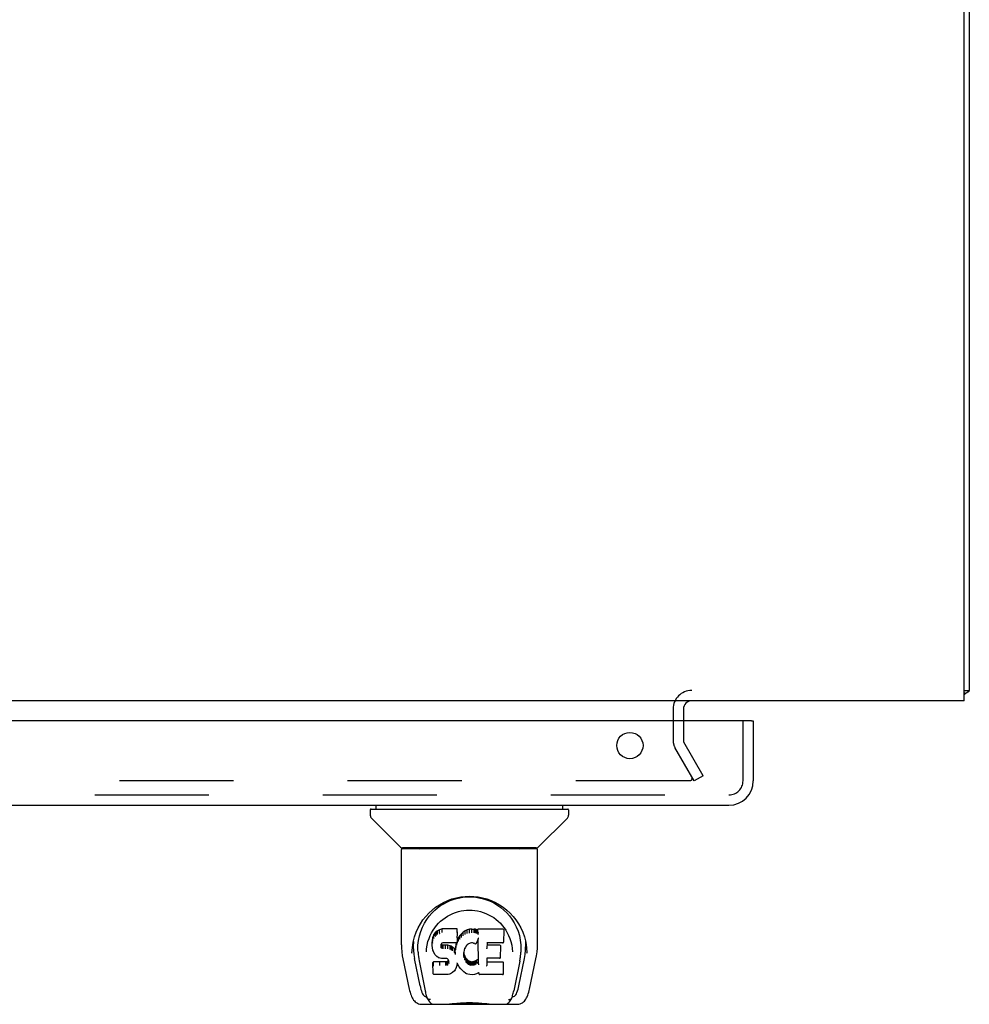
# Model space of a CAD drawing. Header units: inches. Extents: x 0 to 210, y 0 to 136.
# Tile 18 of 23: x 94 to 104, y 103 to 113. Entities that reach past the tile are written whole.
import ezdxf

# ---------------------------------------------------------------- set-up
doc = ezdxf.new("R2010")
doc.units = ezdxf.units.IN
doc.header["$LTSCALE"] = 11.54725
doc.header["$MEASUREMENT"] = 0
doc.linetypes.add('HIDDEN', pattern=[0.2, 0.1, -0.1])
doc.layers.get('0').update_dxf_attribs({"linetype": 'CONTINUOUS'})
doc.layers.add('DEFAULT_2', color=8, linetype='HIDDEN')
doc.layers.add('DOOR_ASSEMBLY', color=7, linetype='CONTINUOUS')

msp = doc.modelspace()

# ---------------------------------------------------------------- linework, layer by layer
at = {"color": 3, "linetype": 'Continuous'}
for p, q in [((104.0208, 106.1937), (104.0208, 130.0817)), ((104.0728, 130.0047), (104.0728, 106.2977)), ((104.0208, 106.1937), (64.6248, 106.1937)), ((101.1768, 106.1087), (101.1768, 105.9897))]:
    msp.add_line(p, q, dxfattribs=at)
at = {"color": 7, "linetype": 'Continuous'}
for p, q in [((104.0208, 106.2977), (104.0728, 106.2977)), ((104.0321, 106.2656), (104.0208, 106.2746))]:
    msp.add_line(p, q, dxfattribs=at)
at = {"color": 3, "linetype": 'Continuous'}
for points in [[(104.0321, 106.2656), (104.0339, 106.2676), (104.036, 106.2695), (104.0384, 106.2713), (104.0411, 106.2731), (104.0439, 106.2748), (104.0469, 106.2764), (104.0499, 106.2779), (104.0558, 106.2809)], [(104.0558, 106.2809), (104.0585, 106.2823), (104.0611, 106.2837), (104.0635, 106.2852), (104.0658, 106.2868), (104.0679, 106.2884), (104.0696, 106.29), (104.0709, 106.2917), (104.0718, 106.2933), (104.0724, 106.2949), (104.0727, 106.2963), (104.0728, 106.2977)]]:
    msp.add_lwpolyline(points, dxfattribs=at)
for centre, radius, start, end in [((103.8838, 106.3827), 0.189, 316.4873, 321.71938), ((101.2618, 106.1087), 0.085, 90, 180)]:
    msp.add_arc(centre, radius, start, end, dxfattribs=at)
at = {"layer": 'DEFAULT_2', "color": 8, "linetype": 'HIDDEN'}
for p, q in [((101.0728, 106.1087), (101.0728, 105.7894)), ((101.1768, 105.9897), (101.1768, 105.7894)), ((101.3773, 105.4332), (101.1812, 105.7729)), ((101.2873, 105.3812), (101.0911, 105.7209)), ((101.2412, 105.3812), (66.1543, 105.3812)), ((101.3773, 105.4332), (101.2873, 105.3812))]:
    msp.add_line(p, q, dxfattribs=at)
for points in [[(101.2612, 105.3985), (101.2612, 105.3977), (101.261, 105.396), (101.2606, 105.3942), (101.26, 105.3925), (101.2592, 105.3909), (101.2582, 105.3894), (101.2571, 105.3879), (101.2558, 105.3866), (101.2543, 105.3854), (101.2527, 105.3843), (101.251, 105.3834), (101.2491, 105.3826), (101.2472, 105.382), (101.2453, 105.3815), (101.2433, 105.3812), (101.2412, 105.3812)], [(101.2591, 105.4062), (101.2599, 105.4046), (101.2606, 105.4029), (101.261, 105.4012), (101.2612, 105.3995), (101.2612, 105.3985)]]:
    msp.add_lwpolyline(points, dxfattribs=at)
for centre, radius, start, end in [((101.2618, 106.1087), 0.189, 90, 180), ((101.2098, 105.7894), 0.137, 180, 210), ((101.2098, 105.7894), 0.033, 180, 210)]:
    msp.add_arc(centre, radius, start, end, dxfattribs=at)
at = {"layer": 'DOOR_ASSEMBLY', "color": 3, "linetype": 'Continuous'}
for p, q in [((101.8653, 105.9897), (64.9678, 105.9897)), ((101.8853, 105.9897), (101.8853, 105.3822)), ((65.1943, 105.1357), (101.6388, 105.1357))]:
    msp.add_line(p, q, dxfattribs=at)
at = {"layer": 'DOOR_ASSEMBLY', "color": 8, "linetype": 'HIDDEN'}
for p, q in [((101.7813, 105.3822), (101.7813, 105.9897)), ((65.1943, 105.2397), (101.6388, 105.2397))]:
    msp.add_line(p, q, dxfattribs=at)
at = {"layer": 'DOOR_ASSEMBLY', "color": 7, "linetype": 'Continuous'}
for p, q in [((101.8653, 105.9897), (101.8853, 105.9897)), ((98.0063, 105.0884), (98.0063, 105.0339)), ((98.0142, 105.0963), (100.0063, 105.0963)), ((98.0654, 105.0963), (98.0654, 105.1357)), ((99.9552, 105.0963), (99.9552, 105.1357)), ((100.0142, 105.0884), (100.0142, 105.0339)), ((98.3127, 104.7113), (98.0179, 105.006)), ((99.7079, 104.7113), (100.0027, 105.006)), ((98.3213, 103.7234), (98.3213, 104.6869)), ((99.6914, 104.6947), (98.3292, 104.6947)), ((99.687, 104.7026), (98.3335, 104.7026)), ((98.3955, 104.7026), (98.3933, 104.6987)), ((98.3933, 104.6987), (98.3933, 104.6987)), ((99.6273, 104.6987), (99.6251, 104.7026)), ((99.6273, 104.6987), (99.6273, 104.6987)), ((99.6993, 103.7235), (99.6993, 104.6869)), ((98.5778, 103.9781), (98.603, 104.0124)), ((98.7084, 103.8753), (98.6853, 103.8647)), ((98.7342, 103.8835), (98.7084, 103.8753)), ((98.7087, 103.8387), (98.7084, 103.8753)), ((98.8871, 103.8835), (98.7342, 103.8835)), ((98.7343, 103.8468), (98.7342, 103.8835)), ((98.8865, 103.8486), (98.8871, 103.8835)), ((98.8883, 103.8287), (98.8871, 103.8835)), ((98.9882, 103.8743), (98.9657, 103.8643)), ((99.0118, 103.8797), (98.9882, 103.8743)), ((98.9884, 103.8376), (98.9882, 103.8743)), ((99.0354, 103.882), (99.0118, 103.8797)), ((99.0119, 103.8429), (99.0118, 103.8797)), ((99.0354, 103.882), (99.0594, 103.8816)), ((99.0354, 103.8452), (99.0354, 103.882)), ((99.0593, 103.8447), (99.0594, 103.8816)), ((99.0722, 103.8796), (99.0594, 103.8816)), ((99.0721, 103.8428), (99.0722, 103.8796)), ((99.0851, 103.8754), (99.0722, 103.8796)), ((99.0848, 103.8387), (99.0851, 103.8754)), ((99.0972, 103.8674), (99.0851, 103.8754)), ((99.3457, 103.8814), (99.097, 103.8814)), ((99.0978, 103.832), (99.097, 103.8814)), ((99.3615, 103.8955), (99.3782, 103.871)), ((98.6348, 103.7759), (98.6334, 103.751)), ((98.6398, 103.8009), (98.6348, 103.7759)), ((98.6354, 103.7414), (98.6348, 103.7759)), ((98.6495, 103.8256), (98.6398, 103.8009)), ((98.6404, 103.7661), (98.6398, 103.8009)), ((98.6643, 103.8474), (98.6495, 103.8256)), ((98.6501, 103.7903), (98.6495, 103.8256)), ((98.6742, 103.857), (98.6643, 103.8474)), ((98.6648, 103.8117), (98.6643, 103.8474)), ((98.6853, 103.8647), (98.6742, 103.857)), ((98.6746, 103.8208), (98.6742, 103.857)), ((98.6856, 103.8283), (98.6853, 103.8647)), ((98.8863, 103.7701), (98.8848, 103.756)), ((98.8894, 103.7759), (98.886, 103.7674)), ((98.8877, 103.7944), (98.8863, 103.7701)), ((98.8863, 103.7702), (98.8863, 103.7701)), ((98.8877, 103.7944), (98.8883, 103.8287)), ((98.9005, 103.7966), (98.8894, 103.7759)), ((98.89, 103.7407), (98.8894, 103.7759)), ((98.9138, 103.8159), (98.9005, 103.7966)), ((98.901, 103.7611), (98.9005, 103.7966)), ((98.929, 103.8337), (98.9138, 103.8159)), ((98.9143, 103.7801), (98.9138, 103.8159)), ((98.9461, 103.85), (98.929, 103.8337)), ((98.9294, 103.7977), (98.929, 103.8337)), ((98.9657, 103.8643), (98.9461, 103.85)), ((98.9465, 103.8139), (98.9461, 103.85)), ((98.9661, 103.828), (98.9657, 103.8643)), ((99.0355, 103.8438), (99.0354, 103.8452)), ((99.0592, 103.8434), (99.0593, 103.8447)), ((99.0988, 103.7814), (99.0828, 103.7416)), ((99.1031, 103.5289), (99.0987, 103.7813)), ((99.0991, 103.7825), (99.099, 103.7823)), ((99.099, 103.7823), (99.099, 103.782)), ((99.0992, 103.7831), (99.0991, 103.7828)), ((99.0991, 103.7828), (99.0991, 103.7825)), ((99.0993, 103.7835), (99.0992, 103.7831)), ((99.0994, 103.7841), (99.0993, 103.7835)), ((99.0996, 103.7851), (99.0994, 103.7841)), ((99.0999, 103.7866), (99.0996, 103.7851)), ((99.1002, 103.788), (99.0999, 103.7866)), ((99.1005, 103.7895), (99.1002, 103.788)), ((99.3599, 103.7564), (99.3618, 103.865)), ((99.5668, 103.8014), (99.5799, 103.7504)), ((98.4286, 103.6387), (98.4321, 103.6965)), ((98.4321, 103.6965), (98.4407, 103.7504)), ((98.4423, 103.7566), (98.4418, 103.7019)), ((98.634, 103.7168), (98.6334, 103.751)), ((98.6352, 103.6918), (98.634, 103.7167)), ((98.634, 103.7166), (98.634, 103.7166)), ((98.6352, 103.6918), (98.6352, 103.6916)), ((98.6398, 103.6671), (98.6352, 103.6917)), ((98.7238, 103.7191), (98.7229, 103.705)), ((98.7234, 103.6988), (98.7237, 103.7171)), ((98.7258, 103.7324), (98.7238, 103.719)), ((98.7248, 103.6936), (98.7254, 103.7287)), ((98.7281, 103.725), (98.7254, 103.7287)), ((98.7276, 103.7359), (98.7257, 103.7321)), ((98.7303, 103.7381), (98.7274, 103.7356)), ((98.7276, 103.6891), (98.7281, 103.725)), ((98.7317, 103.7223), (98.7281, 103.725)), ((98.7418, 103.7415), (98.7302, 103.738)), ((98.7315, 103.6859), (98.7317, 103.7223)), ((98.7432, 103.719), (98.7317, 103.7223)), ((98.7553, 103.7425), (98.7418, 103.7415)), ((98.7429, 103.6808), (98.7432, 103.6822)), ((98.7663, 103.7198), (98.7432, 103.719)), ((98.7432, 103.6822), (98.7432, 103.719)), ((98.7552, 103.7431), (98.7553, 103.7425)), ((98.8682, 103.7425), (98.7553, 103.7425)), ((98.7913, 103.7185), (98.7663, 103.7198)), ((98.7663, 103.683), (98.7663, 103.7198)), ((98.7663, 103.6816), (98.7663, 103.683)), ((98.791, 103.6803), (98.7912, 103.6816)), ((98.7912, 103.6816), (98.7913, 103.7185)), ((98.8164, 103.7129), (98.7913, 103.7185)), ((98.8162, 103.6762), (98.8164, 103.7129)), ((98.8289, 103.7073), (98.8164, 103.7129)), ((98.8286, 103.6707), (98.8289, 103.7073)), ((98.84, 103.6994), (98.8289, 103.7073)), ((98.8396, 103.6631), (98.84, 103.6994)), ((98.8581, 103.6812), (98.84, 103.6994)), ((98.8577, 103.6455), (98.8581, 103.6812)), ((98.8673, 103.6667), (98.8581, 103.6812)), ((98.871, 103.7088), (98.8673, 103.6667)), ((98.8682, 103.7425), (98.8681, 103.7431)), ((98.8801, 103.7436), (98.8682, 103.7425)), ((98.8748, 103.7316), (98.871, 103.7088)), ((98.8716, 103.6743), (98.871, 103.7088)), ((98.878, 103.7434), (98.8748, 103.7316)), ((98.8754, 103.6969), (98.8748, 103.7316)), ((98.8847, 103.7558), (98.8805, 103.7439)), ((98.8814, 103.7191), (98.881, 103.7451)), ((98.8848, 103.756), (98.8847, 103.7558)), ((98.9566, 103.6698), (98.9531, 103.644)), ((98.9602, 103.681), (98.9566, 103.6696)), ((98.9657, 103.6917), (98.9601, 103.6809)), ((98.9797, 103.7139), (98.9657, 103.6917)), ((98.9869, 103.7227), (98.9796, 103.7138)), ((98.9958, 103.7288), (98.9868, 103.7226)), ((99.0193, 103.7385), (98.9957, 103.7287)), ((99.0302, 103.7412), (99.0192, 103.7385)), ((99.0412, 103.7411), (99.0301, 103.7412)), ((99.0527, 103.7384), (99.0411, 103.7411)), ((99.0644, 103.7339), (99.0527, 103.7384)), ((99.1885, 103.7425), (99.1875, 103.684)), ((99.3457, 103.7425), (99.1879, 103.7425)), ((99.3147, 103.7189), (99.1881, 103.7189)), ((99.3262, 103.5979), (99.3281, 103.7053)), ((99.4438, 103.6833), (99.446, 103.6526)), ((99.5783, 103.7566), (99.5787, 103.7019)), ((98.3364, 103.5798), (98.4015, 103.2745)), ((98.4286, 103.6396), (98.4286, 103.6387)), ((98.5098, 103.3064), (98.4533, 103.5834)), ((98.4895, 103.6493), (98.4913, 103.6235)), ((98.5746, 103.6527), (98.5746, 103.6523)), ((98.6398, 103.6671), (98.6398, 103.6669)), ((98.649, 103.6435), (98.6398, 103.6669)), ((98.649, 103.6435), (98.6491, 103.6433)), ((98.663, 103.6222), (98.6491, 103.6433)), ((98.663, 103.6222), (98.663, 103.6221)), ((98.6806, 103.604), (98.663, 103.6221)), ((98.6806, 103.604), (98.6807, 103.6039)), ((98.7019, 103.5902), (98.6807, 103.6039)), ((98.7019, 103.5901), (98.702, 103.5901)), ((98.7144, 103.5855), (98.702, 103.5901)), ((98.7144, 103.5855), (98.7145, 103.5855)), ((98.7273, 103.5834), (98.7145, 103.5855)), ((98.775, 103.5829), (98.7273, 103.5834)), ((98.775, 103.5829), (98.7751, 103.5835)), ((98.7816, 103.5823), (98.775, 103.5829)), ((98.7868, 103.5805), (98.7815, 103.5823)), ((98.7914, 103.5771), (98.7867, 103.5806)), ((98.7954, 103.5723), (98.7913, 103.5772)), ((98.8014, 103.5604), (98.7953, 103.5725)), ((98.8678, 103.6304), (98.8673, 103.6667)), ((98.8692, 103.6232), (98.869, 103.6243)), ((98.9531, 103.6441), (98.9519, 103.6179)), ((98.9529, 103.6055), (98.9535, 103.64)), ((98.9535, 103.64), (98.9531, 103.6445)), ((98.9561, 103.6282), (98.9535, 103.64)), ((98.9556, 103.5933), (98.9561, 103.6282)), ((98.9656, 103.6042), (98.9561, 103.6282)), ((98.965, 103.5689), (98.9656, 103.6042)), ((98.978, 103.5818), (98.9656, 103.6042)), ((98.9775, 103.5463), (98.978, 103.5818)), ((98.9859, 103.5725), (98.978, 103.5818)), ((98.9854, 103.5365), (98.9859, 103.5725)), ((98.9952, 103.5641), (98.9859, 103.5725)), ((99.187, 103.5867), (99.1857, 103.5124)), ((99.3147, 103.5867), (99.1865, 103.5867)), ((99.446, 103.6523), (99.446, 103.6525)), ((99.5108, 103.3064), (99.5673, 103.5834)), ((99.592, 103.6387), (99.592, 103.6396)), ((99.6191, 103.2745), (99.6841, 103.5798)), ((98.5, 103.5589), (98.562, 103.2552)), ((98.6475, 103.5504), (98.6395, 103.5423)), ((98.6415, 103.4294), (98.6395, 103.5423)), ((98.7092, 103.551), (98.6475, 103.5504)), ((98.6477, 103.5141), (98.6475, 103.5504)), ((98.7699, 103.5513), (98.7092, 103.551)), ((98.7092, 103.5141), (98.7092, 103.551)), ((98.7092, 103.5141), (98.7092, 103.5128)), ((98.7835, 103.5524), (98.7699, 103.5513)), ((98.7699, 103.5144), (98.7699, 103.5513)), ((98.7699, 103.5145), (98.77, 103.5131)), ((98.788, 103.5548), (98.7835, 103.5524)), ((98.7837, 103.5155), (98.7835, 103.5524)), ((98.7925, 103.5592), (98.788, 103.5548)), ((98.7884, 103.5186), (98.788, 103.5548)), ((98.7982, 103.5668), (98.7925, 103.5592)), ((98.793, 103.5231), (98.7925, 103.5592)), ((98.8013, 103.535), (98.8009, 103.5606)), ((98.8037, 103.5469), (98.8013, 103.5607)), ((98.8032, 103.5409), (98.8031, 103.5508)), ((98.8709, 103.4809), (98.8652, 103.4698)), ((98.8801, 103.5036), (98.8709, 103.4809)), ((98.8709, 103.4809), (98.8709, 103.4809)), ((98.8869, 103.5274), (98.8801, 103.5037)), ((98.8801, 103.5037), (98.8801, 103.5036)), ((98.8866, 103.5388), (98.8864, 103.5395)), ((98.8867, 103.5382), (98.8866, 103.5388)), ((98.8869, 103.5377), (98.8867, 103.5382)), ((98.887, 103.5372), (98.8869, 103.5377)), ((98.8876, 103.5355), (98.8869, 103.5276)), ((98.8869, 103.5276), (98.8869, 103.5274)), ((98.8871, 103.5368), (98.887, 103.5372)), ((98.9076, 103.4997), (98.8875, 103.5355)), ((98.9076, 103.4997), (98.9077, 103.4996)), ((98.9208, 103.481), (98.9077, 103.4996)), ((98.9208, 103.481), (98.9209, 103.4809)), ((98.9361, 103.4641), (98.9209, 103.4809)), ((98.9948, 103.5279), (98.9952, 103.5641)), ((99.0054, 103.5572), (98.9952, 103.5641)), ((99.0051, 103.5208), (99.0054, 103.5572)), ((99.0165, 103.5528), (99.0054, 103.5572)), ((99.0164, 103.5161), (99.0165, 103.5528)), ((99.0287, 103.5506), (99.0165, 103.5528)), ((99.0285, 103.5124), (99.0287, 103.5138)), ((99.0287, 103.5506), (99.0411, 103.5501)), ((99.0287, 103.5138), (99.0287, 103.5506)), ((99.0532, 103.552), (99.0411, 103.5501)), ((99.0412, 103.5133), (99.0411, 103.5501)), ((99.0413, 103.5119), (99.0412, 103.5133)), ((99.0651, 103.5558), (99.0532, 103.552)), ((99.0534, 103.5151), (99.0532, 103.552)), ((99.0765, 103.561), (99.0651, 103.5558)), ((99.0654, 103.5191), (99.0651, 103.5558)), ((99.0869, 103.5682), (99.0765, 103.561)), ((99.0768, 103.5244), (99.0765, 103.561)), ((99.0872, 103.5318), (99.0869, 103.5682)), ((99.1052, 103.5208), (99.1048, 103.5219)), ((99.3463, 103.5473), (99.1863, 103.5473)), ((99.3548, 103.4304), (99.3567, 103.5367)), ((99.52, 103.5559), (99.4586, 103.2552)), ((98.6487, 103.4221), (98.6418, 103.4288)), ((98.6487, 103.4221), (98.6488, 103.422)), ((98.7946, 103.422), (98.6488, 103.422)), ((98.8072, 103.4237), (98.7946, 103.422)), ((98.8073, 103.4237), (98.8072, 103.4237)), ((98.8193, 103.4279), (98.8073, 103.4237)), ((98.8194, 103.4279), (98.8193, 103.4279)), ((98.84, 103.442), (98.8194, 103.4279)), ((98.8401, 103.4421), (98.84, 103.442)), ((98.8578, 103.4592), (98.8401, 103.4421)), ((98.8579, 103.4593), (98.8578, 103.4592)), ((98.8651, 103.4697), (98.8579, 103.4593)), ((98.8652, 103.4698), (98.8651, 103.4697)), ((98.9531, 103.449), (98.9361, 103.4641)), ((98.9361, 103.4641), (98.9361, 103.4641)), ((98.9713, 103.4351), (98.9531, 103.449)), ((98.9531, 103.449), (98.9531, 103.449)), ((98.9713, 103.4351), (98.9714, 103.4351)), ((98.9817, 103.4298), (98.9714, 103.4351)), ((98.9817, 103.4298), (98.9818, 103.4298)), ((98.9927, 103.426), (98.9818, 103.4298)), ((99.0149, 103.4204), (98.9927, 103.426)), ((99.0377, 103.4178), (99.015, 103.4204)), ((99.0607, 103.421), (99.0377, 103.4178)), ((99.0377, 103.4184), (99.0377, 103.4178)), ((99.0827, 103.4279), (99.0607, 103.421)), ((99.0827, 103.4279), (99.0828, 103.4279)), ((99.1015, 103.4391), (99.0828, 103.4279)), ((99.1071, 103.4391), (99.1014, 103.4391)), ((99.1067, 103.4304), (99.1066, 103.4391)), ((99.3463, 103.422), (99.1152, 103.422)), ((98.4015, 103.2744), (98.4015, 103.2745)), ((98.5687, 103.1987), (98.5757, 103.1987)), ((98.5757, 103.1987), (98.5783, 103.1901)), ((98.5796, 103.1868), (98.5783, 103.1901)), ((99.441, 103.1868), (99.4422, 103.1901)), ((99.4422, 103.1901), (99.4449, 103.1987)), ((99.4449, 103.1987), (99.4518, 103.1987)), ((98.5256, 103.1199), (99.495, 103.1199))]:
    msp.add_line(p, q, dxfattribs=at)
for points in [[(98.3924, 104.6974), (98.3917, 104.6966), (98.3913, 104.6959), (98.391, 104.6953), (98.3909, 104.6949), (98.3912, 104.6947)], [(98.3933, 104.6987), (98.3926, 104.6977), (98.3924, 104.6974)], [(99.6282, 104.6974), (99.6279, 104.6978), (99.6273, 104.6987)], [(99.6293, 104.6947), (99.6297, 104.6949), (99.6295, 104.6953), (99.6293, 104.6959), (99.6289, 104.6966), (99.6282, 104.6974)], [(98.4407, 103.7504), (98.4538, 103.8015), (98.4707, 103.8494), (98.4909, 103.8941), (98.5139, 103.9354), (98.5395, 103.9739), (98.5677, 104.0096), (98.5983, 104.0428), (98.6318, 104.0739), (98.6679, 104.1024), (98.7066, 104.1283), (98.7475, 104.1511), (98.79, 104.1705), (98.8336, 104.1864), (98.8778, 104.1986), (98.9222, 104.2071), (98.9663, 104.2122), (99.0105, 104.2139), (99.0546, 104.2122), (99.0988, 104.2071), (99.1431, 104.1985), (99.1872, 104.1863), (99.2308, 104.1704), (99.2733, 104.151), (99.3141, 104.1282), (99.3528, 104.1023), (99.3889, 104.0737), (99.4224, 104.0427), (99.453, 104.0094), (99.4811, 103.9737), (99.5067, 103.9353), (99.5297, 103.894), (99.5499, 103.8493), (99.5668, 103.8014)], [(98.7497, 104.1382), (98.7816, 104.1551), (98.8137, 104.1695), (98.8461, 104.1814)], [(98.8461, 104.1814), (98.8787, 104.191), (98.9114, 104.1984), (98.944, 104.2037), (98.9766, 104.2068), (99.0092, 104.2079), (99.0417, 104.2069), (99.0742, 104.204), (99.1066, 104.1989), (99.1391, 104.1917)], [(99.1391, 104.1917), (99.1715, 104.1823), (99.2039, 104.1707), (99.2359, 104.1566)], [(98.603, 104.0124), (98.6299, 104.0434), (98.6583, 104.0714)], [(98.6421, 103.8707), (98.6589, 103.8953), (98.6772, 103.9184), (98.6968, 103.9401), (98.7178, 103.9605), (98.7402, 103.9794), (98.7642, 103.997), (98.7894, 104.013), (98.8155, 104.0272), (98.8424, 104.0395), (98.8701, 104.05), (98.8983, 104.0585), (98.9262, 104.065), (98.9542, 104.0695), (98.9822, 104.0722), (99.0101, 104.0731), (99.0378, 104.0723), (99.0655, 104.0696), (99.0936, 104.0651), (99.1217, 104.0586), (99.1498, 104.0502), (99.1776, 104.0397), (99.2049, 104.0273), (99.2312, 104.013), (99.2562, 103.9971), (99.28, 103.9796), (99.3026, 103.9606), (99.3236, 103.9403), (99.3433, 103.9186), (99.3615, 103.8955)], [(98.6583, 104.0714), (98.6879, 104.0964), (98.7184, 104.1187), (98.7497, 104.1382)], [(99.2359, 104.1566), (99.2675, 104.1401), (99.2986, 104.121), (99.3292, 104.0991), (99.359, 104.0743), (99.3877, 104.0465), (99.4149, 104.0157), (99.4405, 103.9815), (99.4639, 103.9442), (99.4846, 103.9036), (99.5022, 103.8605), (99.5159, 103.8155), (99.5256, 103.7691), (99.531, 103.7217)], [(98.4895, 103.6493), (98.4884, 103.6733), (98.4894, 103.72), (98.4945, 103.7667), (98.5041, 103.813), (98.5175, 103.858), (98.5345, 103.9007), (98.5548, 103.9409), (98.5778, 103.9781)], [(98.6131, 103.8168), (98.6268, 103.8446), (98.6421, 103.8707)], [(99.3782, 103.871), (99.3936, 103.8448), (99.4074, 103.817)], [(98.5823, 103.72), (98.5905, 103.7547), (98.6009, 103.787), (98.6131, 103.8168)], [(98.6501, 103.79), (98.6503, 103.7898), (98.6505, 103.7895), (98.6508, 103.7893), (98.6511, 103.7891), (98.6515, 103.7889), (98.6518, 103.7888)], [(98.6648, 103.8114), (98.665, 103.8111), (98.6652, 103.8109), (98.6654, 103.8107), (98.6657, 103.8104), (98.666, 103.8103), (98.6663, 103.8101)], [(98.6746, 103.8206), (98.6748, 103.8204), (98.6749, 103.8202), (98.6751, 103.82), (98.6753, 103.8198), (98.6755, 103.8195), (98.6758, 103.8193)], [(98.6857, 103.8281), (98.6858, 103.8279), (98.6859, 103.8277), (98.686, 103.8275), (98.6862, 103.8273), (98.6864, 103.827), (98.6866, 103.8268)], [(98.7087, 103.8386), (98.7088, 103.8383), (98.7089, 103.8381), (98.709, 103.8379), (98.7091, 103.8376), (98.7092, 103.8374), (98.7094, 103.8373)], [(98.7343, 103.8467), (98.7343, 103.8464), (98.7344, 103.8462), (98.7344, 103.8459), (98.7345, 103.8457), (98.7345, 103.8455), (98.7346, 103.8453)], [(98.8863, 103.7701), (98.8863, 103.7698), (98.8861, 103.7695), (98.8858, 103.7692), (98.8854, 103.769), (98.8849, 103.7689), (98.8844, 103.7689)], [(98.8859, 103.8467), (98.8858, 103.8464), (98.8855, 103.8462), (98.8853, 103.8459), (98.8851, 103.8457), (98.8848, 103.8455), (98.8846, 103.8453)], [(98.8877, 103.7944), (98.8876, 103.7941), (98.8874, 103.7938), (98.8871, 103.7935), (98.8867, 103.7933), (98.8862, 103.7932), (98.8857, 103.7931)], [(98.9159, 103.7787), (98.9155, 103.7788), (98.9152, 103.779), (98.915, 103.7792), (98.9147, 103.7795), (98.9145, 103.7798), (98.9143, 103.7801)], [(98.9309, 103.7963), (98.9306, 103.7964), (98.9303, 103.7966), (98.9301, 103.7968), (98.9298, 103.7971), (98.9296, 103.7973), (98.9294, 103.7977)], [(98.9477, 103.8124), (98.9474, 103.8126), (98.9472, 103.8129), (98.947, 103.8131), (98.9468, 103.8133), (98.9466, 103.8135), (98.9465, 103.8138)], [(98.967, 103.8265), (98.9668, 103.8267), (98.9666, 103.8269), (98.9664, 103.8271), (98.9663, 103.8273), (98.9662, 103.8276), (98.966, 103.8279)], [(98.989, 103.8362), (98.9889, 103.8364), (98.9888, 103.8367), (98.9887, 103.8369), (98.9886, 103.8371), (98.9885, 103.8373), (98.9884, 103.8376)], [(99.0122, 103.8415), (99.0122, 103.8417), (99.0121, 103.8419), (99.0121, 103.8421), (99.012, 103.8424), (99.012, 103.8426), (99.0119, 103.8429)], [(99.0716, 103.8415), (99.0717, 103.8417), (99.0718, 103.8419), (99.0719, 103.8421), (99.0719, 103.8423), (99.072, 103.8426), (99.0721, 103.8428)], [(99.084, 103.8374), (99.0841, 103.8376), (99.0843, 103.8378), (99.0844, 103.838), (99.0846, 103.8382), (99.0847, 103.8385), (99.0848, 103.8387)], [(99.0996, 103.8432), (99.0993, 103.8434), (99.0991, 103.8436), (99.0988, 103.8439), (99.0986, 103.8441), (99.0984, 103.8444), (99.0982, 103.8446)], [(99.0998, 103.827), (99.0995, 103.8274), (99.0993, 103.8279), (99.099, 103.8285), (99.0987, 103.829), (99.0985, 103.8296), (99.0982, 103.8301)], [(99.0989, 103.7816), (99.0988, 103.7815), (99.0988, 103.7814), (99.0988, 103.7813)], [(99.099, 103.782), (99.0989, 103.7819), (99.0989, 103.7816)], [(99.4074, 103.817), (99.4196, 103.7872), (99.4301, 103.7548), (99.4383, 103.7202), (99.4438, 103.6833)], [(98.3213, 103.7235), (98.3221, 103.6901), (98.3252, 103.6502), (98.3306, 103.6105), (98.3364, 103.5798)], [(98.4418, 103.7021), (98.4426, 103.6676), (98.4466, 103.6235), (98.4533, 103.5834)], [(98.5746, 103.6526), (98.5767, 103.6831), (98.5823, 103.72)], [(98.634, 103.7166), (98.6341, 103.7163), (98.6343, 103.716), (98.6346, 103.7157), (98.635, 103.7155), (98.6355, 103.7154), (98.6359, 103.7153)], [(98.6352, 103.6916), (98.6353, 103.6916), (98.6355, 103.6912), (98.6358, 103.691), (98.6362, 103.6908), (98.6367, 103.6906), (98.6372, 103.6906)], [(98.6354, 103.7412), (98.6355, 103.7409), (98.6358, 103.7406), (98.6361, 103.7403), (98.6365, 103.7401), (98.6369, 103.74), (98.6374, 103.7399)], [(98.6405, 103.7659), (98.6406, 103.7656), (98.6409, 103.7653), (98.6412, 103.765), (98.6415, 103.7648), (98.6419, 103.7647), (98.6423, 103.7646)], [(98.721, 103.7036), (98.7214, 103.7037), (98.7219, 103.7038), (98.7223, 103.704), (98.7226, 103.7043), (98.7228, 103.7046), (98.7229, 103.705)], [(98.7214, 103.6972), (98.7218, 103.6973), (98.7223, 103.6974), (98.7226, 103.6976), (98.7229, 103.6979), (98.7232, 103.6982), (98.7233, 103.6985)], [(98.7218, 103.7179), (98.7223, 103.7179), (98.7228, 103.718), (98.7232, 103.7182), (98.7235, 103.7185), (98.7237, 103.7188), (98.7238, 103.719)], [(98.723, 103.6919), (98.7234, 103.692), (98.7237, 103.6922), (98.724, 103.6924), (98.7243, 103.6926), (98.7245, 103.6928), (98.7247, 103.6931)], [(98.7239, 103.7314), (98.7244, 103.7314), (98.7249, 103.7315), (98.7253, 103.7316), (98.7256, 103.7319), (98.7257, 103.7321)], [(98.7259, 103.7356), (98.7265, 103.7354), (98.727, 103.7354), (98.7273, 103.7356), (98.7274, 103.7356)], [(98.7262, 103.6875), (98.7265, 103.6877), (98.7267, 103.6878), (98.727, 103.6881), (98.7272, 103.6883), (98.7274, 103.6885), (98.7275, 103.6888)], [(98.7293, 103.7384), (98.7297, 103.7381), (98.7299, 103.738), (98.7302, 103.738), (98.7302, 103.738)], [(98.7306, 103.6843), (98.7307, 103.6845), (98.7309, 103.6847), (98.731, 103.6849), (98.7312, 103.6851), (98.7313, 103.6853), (98.7314, 103.6856)], [(98.7414, 103.742), (98.7416, 103.7417), (98.7417, 103.7415), (98.7418, 103.7415)], [(98.8156, 103.6749), (98.8157, 103.6751), (98.8158, 103.6753), (98.8159, 103.6755), (98.816, 103.6757), (98.8161, 103.676), (98.8162, 103.6762)], [(98.8276, 103.6694), (98.8279, 103.6696), (98.8281, 103.6699), (98.8282, 103.6701), (98.8283, 103.6703), (98.8285, 103.6705), (98.8286, 103.6707)], [(98.8735, 103.6729), (98.873, 103.673), (98.8726, 103.6731), (98.8722, 103.6733), (98.8719, 103.6736), (98.8717, 103.6739), (98.8716, 103.6743)], [(98.8774, 103.6954), (98.8769, 103.6955), (98.8765, 103.6957), (98.8761, 103.6959), (98.8758, 103.6961), (98.8756, 103.6965), (98.8754, 103.6968)], [(98.8801, 103.7436), (98.88, 103.7436), (98.8797, 103.7436), (98.8794, 103.7438), (98.879, 103.7441)], [(98.8805, 103.7439), (98.8804, 103.7437), (98.8802, 103.7436), (98.8801, 103.7436)], [(98.8833, 103.7176), (98.8829, 103.7177), (98.8825, 103.7179), (98.8821, 103.7181), (98.8818, 103.7184), (98.8815, 103.7187), (98.8814, 103.7191)], [(98.8847, 103.7558), (98.8846, 103.7555), (98.8843, 103.7552), (98.8839, 103.755), (98.8834, 103.7549), (98.8828, 103.7549)], [(98.8917, 103.7392), (98.8914, 103.7393), (98.891, 103.7395), (98.8907, 103.7397), (98.8904, 103.7399), (98.8901, 103.7403), (98.8899, 103.7406)], [(98.9027, 103.7597), (98.9024, 103.7598), (98.902, 103.76), (98.9017, 103.7602), (98.9014, 103.7604), (98.9012, 103.7607), (98.901, 103.7611)], [(98.9601, 103.6809), (98.9601, 103.6808), (98.9598, 103.6805), (98.9594, 103.6803), (98.9589, 103.6802), (98.9584, 103.6803)], [(98.9657, 103.6917), (98.9655, 103.6914), (98.9651, 103.6912), (98.9646, 103.6912), (98.964, 103.6913)], [(98.9796, 103.7138), (98.9795, 103.7137), (98.9792, 103.7136), (98.9789, 103.7135), (98.9785, 103.7135), (98.9781, 103.7136)], [(98.9868, 103.7226), (98.9866, 103.7225), (98.9863, 103.7225), (98.9859, 103.7226), (98.9855, 103.7228)], [(98.9957, 103.7287), (98.9955, 103.7287), (98.9952, 103.7288), (98.9948, 103.7291)], [(99.0192, 103.7385), (99.0191, 103.7385), (99.0189, 103.7386), (99.0186, 103.739)], [(99.0301, 103.7412), (99.0301, 103.7413), (99.03, 103.7415), (99.0299, 103.7418)], [(99.0412, 103.7411), (99.0412, 103.7411), (99.0413, 103.7413), (99.0414, 103.7417)], [(99.0527, 103.7384), (99.0528, 103.7384), (99.053, 103.7386), (99.0533, 103.7389)], [(99.0644, 103.7339), (99.0646, 103.7338), (99.0666, 103.7332), (99.0687, 103.7328), (99.0709, 103.7328), (99.073, 103.7332), (99.0751, 103.7339), (99.077, 103.7348), (99.0787, 103.7361), (99.0803, 103.7375), (99.0815, 103.7392), (99.0826, 103.7411), (99.0828, 103.7416)], [(99.0651, 103.7343), (99.0648, 103.734), (99.0646, 103.7339), (99.0644, 103.7339)], [(99.1855, 103.6807), (99.1857, 103.6809), (99.186, 103.6811), (99.1862, 103.6813), (99.1864, 103.6815), (99.1866, 103.6818), (99.1868, 103.682)], [(99.1865, 103.743), (99.1868, 103.7429), (99.187, 103.7427), (99.1873, 103.7426), (99.1875, 103.7425), (99.1877, 103.7425), (99.1879, 103.7425)], [(99.3457, 103.7425), (99.3469, 103.7425), (99.3491, 103.7429), (99.3513, 103.7436), (99.3533, 103.7447), (99.3552, 103.7461), (99.3568, 103.7478), (99.3581, 103.7498), (99.3591, 103.7521), (99.3598, 103.7546), (99.3599, 103.7564)], [(99.531, 103.7217), (99.5322, 103.6741), (99.5311, 103.6493)], [(99.5673, 103.5834), (99.5739, 103.6232), (99.578, 103.6673), (99.5787, 103.7021)], [(99.5799, 103.7504), (99.5884, 103.6965), (99.592, 103.6387)], [(99.6841, 103.5798), (99.6898, 103.6098), (99.6953, 103.6496), (99.6984, 103.6897), (99.6993, 103.7235)], [(98.4913, 103.6236), (98.4931, 103.6037), (98.4963, 103.5799), (98.5, 103.5589)], [(98.6398, 103.6669), (98.64, 103.6667), (98.6402, 103.6664), (98.6406, 103.6662), (98.6411, 103.6661), (98.6417, 103.6662)], [(98.6491, 103.6433), (98.6493, 103.6431), (98.6497, 103.6429), (98.6502, 103.6428), (98.6508, 103.6429)], [(98.663, 103.6221), (98.6631, 103.622), (98.6634, 103.6219), (98.6637, 103.6218), (98.6641, 103.6219), (98.6645, 103.622)], [(98.6807, 103.6039), (98.6808, 103.6038), (98.6811, 103.6038), (98.6815, 103.6039), (98.6819, 103.6041)], [(98.702, 103.5901), (98.7022, 103.5901), (98.7025, 103.5902), (98.7028, 103.5905)], [(98.7145, 103.5855), (98.7145, 103.5856), (98.7147, 103.5857), (98.715, 103.5861)], [(98.7273, 103.5834), (98.7273, 103.5834), (98.7274, 103.5836), (98.7275, 103.5839)], [(98.7815, 103.5823), (98.7816, 103.5823), (98.7818, 103.5825), (98.7819, 103.5828)], [(98.7868, 103.5805), (98.7871, 103.5805), (98.7874, 103.5806), (98.7877, 103.5809)], [(98.7914, 103.5771), (98.7916, 103.577), (98.7919, 103.5769), (98.7923, 103.577), (98.7927, 103.5772)], [(98.7954, 103.5723), (98.7956, 103.5722), (98.7959, 103.572), (98.7964, 103.572), (98.797, 103.5721)], [(98.8383, 103.6618), (98.8385, 103.662), (98.8388, 103.6622), (98.839, 103.6624), (98.8392, 103.6626), (98.8394, 103.6628), (98.8395, 103.6631)], [(98.8561, 103.6439), (98.8564, 103.6441), (98.8567, 103.6442), (98.857, 103.6445), (98.8572, 103.6447), (98.8574, 103.6449), (98.8576, 103.6452)], [(98.869, 103.6243), (98.8685, 103.6264), (98.8682, 103.6274), (98.868, 103.6284), (98.8679, 103.6293)], [(98.9519, 103.6178), (98.9518, 103.6175), (98.9516, 103.6172), (98.9513, 103.6169), (98.9509, 103.6167), (98.9504, 103.6166), (98.9499, 103.6165)], [(98.9529, 103.6053), (98.9528, 103.605), (98.9525, 103.6047), (98.9522, 103.6044), (98.9518, 103.6042), (98.9514, 103.6041), (98.951, 103.604)], [(98.9531, 103.6439), (98.953, 103.6438), (98.9528, 103.6435), (98.9525, 103.6432), (98.9521, 103.643), (98.9516, 103.6429), (98.9511, 103.6428)], [(98.9555, 103.5931), (98.9554, 103.5928), (98.9551, 103.5925), (98.9548, 103.5923), (98.9545, 103.5921), (98.9541, 103.5919), (98.9537, 103.5918)], [(98.9566, 103.6696), (98.9564, 103.6693), (98.9561, 103.6691), (98.9557, 103.6689), (98.9552, 103.6688), (98.9547, 103.6688)], [(99.1024, 103.5654), (99.1017, 103.5663), (99.101, 103.567), (99.1003, 103.5677), (99.0996, 103.5683), (99.0989, 103.5688), (99.0981, 103.5692), (99.0973, 103.5696), (99.0965, 103.5698), (99.0957, 103.5701), (99.0949, 103.5702), (99.0941, 103.5703), (99.0933, 103.5703)], [(99.1851, 103.5873), (99.1853, 103.5871), (99.1856, 103.587), (99.1858, 103.5868), (99.1861, 103.5868), (99.1863, 103.5867), (99.1865, 103.5867)], [(99.3147, 103.5867), (99.3163, 103.5868), (99.318, 103.5872), (99.3197, 103.5878), (99.3212, 103.5887), (99.3226, 103.5898), (99.3238, 103.5911), (99.3247, 103.5925), (99.3255, 103.5942), (99.326, 103.596), (99.3262, 103.5979)], [(99.52, 103.556), (99.5207, 103.5592), (99.5212, 103.5621), (99.5218, 103.565), (99.5223, 103.5677), (99.5228, 103.5705), (99.5233, 103.5734), (99.5238, 103.5765), (99.5243, 103.5796), (99.5248, 103.5829), (99.5252, 103.5862), (99.5257, 103.5895), (99.5262, 103.5929), (99.5266, 103.5964), (99.527, 103.5999), (99.5274, 103.6035), (99.5278, 103.6072), (99.5282, 103.611), (99.5285, 103.6148), (99.5289, 103.6187), (99.5292, 103.6227), (99.531, 103.6493)], [(98.6404, 103.5067), (98.6406, 103.5065), (98.6408, 103.5062), (98.6411, 103.506), (98.6414, 103.5059), (98.6418, 103.5057), (98.6421, 103.5056)], [(98.6478, 103.5136), (98.6479, 103.5133), (98.648, 103.5131), (98.6482, 103.5128), (98.6483, 103.5126), (98.6484, 103.5124), (98.6486, 103.5122)], [(98.7837, 103.5158), (98.7838, 103.5154), (98.7839, 103.5151), (98.784, 103.5148), (98.7841, 103.5146), (98.7842, 103.5144), (98.7843, 103.5142)], [(98.7885, 103.5183), (98.7886, 103.5181), (98.7888, 103.5179), (98.789, 103.5176), (98.7892, 103.5174), (98.7894, 103.5172), (98.7896, 103.5171)], [(98.793, 103.5233), (98.7932, 103.523), (98.7934, 103.5227), (98.7937, 103.5224), (98.7939, 103.5222), (98.7942, 103.522), (98.7945, 103.5219)], [(98.8014, 103.5604), (98.8015, 103.5602), (98.8018, 103.56), (98.8022, 103.5598), (98.8027, 103.5597), (98.8032, 103.5597)], [(98.8014, 103.5346), (98.8016, 103.5343), (98.8018, 103.5341), (98.8021, 103.5339), (98.8024, 103.5337), (98.8027, 103.5335), (98.8031, 103.5334)], [(98.8033, 103.5405), (98.8034, 103.5402), (98.8037, 103.5399), (98.804, 103.5397), (98.8043, 103.5395), (98.8047, 103.5394), (98.8052, 103.5393)], [(98.8037, 103.5469), (98.8038, 103.5467), (98.804, 103.5464), (98.8043, 103.5461), (98.8047, 103.5459), (98.8052, 103.5458), (98.8057, 103.5458)], [(98.8709, 103.4809), (98.8706, 103.4805), (98.8702, 103.4803), (98.8696, 103.4803), (98.8691, 103.4803)], [(98.8801, 103.5036), (98.88, 103.5034), (98.8797, 103.5031), (98.8793, 103.5029), (98.8788, 103.5028), (98.8782, 103.5029)], [(98.8869, 103.5274), (98.8869, 103.5274), (98.8867, 103.527), (98.8864, 103.5268), (98.886, 103.5266), (98.8855, 103.5265), (98.885, 103.5265)], [(98.8864, 103.5395), (98.8863, 103.5401), (98.8862, 103.5404)], [(98.8874, 103.5358), (98.8873, 103.5359), (98.8873, 103.5361), (98.8873, 103.5362), (98.8872, 103.5363), (98.8872, 103.5365), (98.8871, 103.5366), (98.8871, 103.5368)], [(98.8875, 103.5355), (98.8875, 103.5355), (98.8875, 103.5356), (98.8874, 103.5357), (98.8874, 103.5358)], [(98.9077, 103.4996), (98.9079, 103.4995), (98.9083, 103.4993), (98.9088, 103.4992), (98.9093, 103.4993)], [(98.9209, 103.4809), (98.921, 103.4808), (98.9212, 103.4807), (98.9216, 103.4806), (98.922, 103.4807), (98.9224, 103.4808)], [(98.965, 103.5688), (98.9648, 103.5685), (98.9646, 103.5682), (98.9643, 103.568), (98.964, 103.5677), (98.9636, 103.5676), (98.9632, 103.5675)], [(98.9758, 103.5447), (98.9762, 103.5449), (98.9765, 103.545), (98.9768, 103.5452), (98.977, 103.5455), (98.9772, 103.5457), (98.9774, 103.546)], [(98.984, 103.5351), (98.9843, 103.5352), (98.9846, 103.5354), (98.9848, 103.5356), (98.985, 103.5359), (98.9853, 103.5362), (98.9854, 103.5365)], [(98.9936, 103.5265), (98.9939, 103.5267), (98.9942, 103.5269), (98.9943, 103.5271), (98.9945, 103.5273), (98.9947, 103.5276), (98.9949, 103.5279)], [(99.0042, 103.5193), (99.0044, 103.5196), (99.0046, 103.5198), (99.0047, 103.52), (99.0049, 103.5202), (99.005, 103.5205), (99.0051, 103.5208)], [(99.0158, 103.5147), (99.0159, 103.5149), (99.0161, 103.5151), (99.0161, 103.5153), (99.0162, 103.5155), (99.0163, 103.5158), (99.0164, 103.5161)], [(99.0538, 103.5138), (99.0537, 103.514), (99.0536, 103.5142), (99.0536, 103.5144), (99.0535, 103.5147), (99.0534, 103.5149), (99.0534, 103.5151)], [(99.0661, 103.5178), (99.066, 103.518), (99.0658, 103.5182), (99.0657, 103.5184), (99.0656, 103.5186), (99.0655, 103.5189), (99.0654, 103.5191)], [(99.0777, 103.5231), (99.0775, 103.5234), (99.0773, 103.5236), (99.0772, 103.5238), (99.077, 103.524), (99.0769, 103.5242), (99.0768, 103.5244)], [(99.1048, 103.5219), (99.1041, 103.5242), (99.1038, 103.5254), (99.1033, 103.5275)], [(99.1837, 103.5091), (99.184, 103.5093), (99.1842, 103.5095), (99.1845, 103.5097), (99.1847, 103.51), (99.1849, 103.5102), (99.1851, 103.5104)], [(98.6415, 103.4294), (98.6416, 103.4291), (98.6418, 103.4288)], [(98.6418, 103.4288), (98.642, 103.4286), (98.6424, 103.4285), (98.6429, 103.4284), (98.6435, 103.4285)], [(98.6488, 103.422), (98.6489, 103.422), (98.649, 103.4221), (98.6491, 103.4221), (98.6493, 103.4223), (98.6494, 103.4224), (98.6495, 103.4226)], [(98.7946, 103.422), (98.7946, 103.422), (98.7946, 103.4221), (98.7946, 103.4221), (98.7945, 103.4223), (98.7945, 103.4224), (98.7945, 103.4226)], [(98.8072, 103.4237), (98.8072, 103.4237), (98.807, 103.4238), (98.8068, 103.4242)], [(98.8193, 103.4279), (98.819, 103.4279), (98.8188, 103.428), (98.8184, 103.4283)], [(98.84, 103.442), (98.8399, 103.442), (98.8396, 103.4419), (98.8392, 103.442), (98.8388, 103.4422)], [(98.8578, 103.4592), (98.8577, 103.4592), (98.8575, 103.459), (98.8571, 103.459), (98.8568, 103.459), (98.8563, 103.4591)], [(98.8651, 103.4697), (98.8649, 103.4695), (98.8645, 103.4693), (98.864, 103.4693), (98.8634, 103.4694)], [(98.9361, 103.4641), (98.9363, 103.464), (98.9366, 103.4639), (98.937, 103.4639), (98.9375, 103.4641)], [(98.9531, 103.449), (98.9533, 103.4489), (98.9536, 103.4489), (98.954, 103.4489), (98.9544, 103.4491)], [(98.9714, 103.4351), (98.9714, 103.4351), (98.9717, 103.435), (98.972, 103.4351), (98.9724, 103.4354)], [(98.9818, 103.4298), (98.982, 103.4298), (98.9822, 103.4299), (98.9825, 103.4302)], [(98.9927, 103.426), (98.9929, 103.426), (98.9931, 103.4262), (98.9933, 103.4265)], [(99.015, 103.4204), (99.015, 103.4204), (99.0152, 103.4206), (99.0153, 103.421)], [(99.0602, 103.4216), (99.0604, 103.4213), (99.0605, 103.4211), (99.0607, 103.421)], [(99.0819, 103.4283), (99.0822, 103.428), (99.0825, 103.4279), (99.0827, 103.4279)], [(99.1009, 103.4397), (99.101, 103.4395), (99.1011, 103.4394), (99.1012, 103.4392), (99.1012, 103.4392), (99.1013, 103.4391), (99.1014, 103.4391)], [(99.1067, 103.4304), (99.107, 103.4285), (99.1076, 103.4267), (99.1086, 103.4251), (99.1099, 103.4239), (99.1113, 103.423), (99.1128, 103.4223), (99.1144, 103.422), (99.1152, 103.422)], [(99.1085, 103.4397), (99.1082, 103.4395), (99.108, 103.4394), (99.1077, 103.4392), (99.1075, 103.4392), (99.1073, 103.4391), (99.1071, 103.4391)], [(99.3463, 103.422), (99.3474, 103.4221), (99.3489, 103.4224), (99.3504, 103.423), (99.3518, 103.424), (99.353, 103.4252), (99.3539, 103.4267), (99.3546, 103.4285), (99.3548, 103.4304)], [(98.4015, 103.2745), (98.4044, 103.2614), (98.4092, 103.2428), (98.4142, 103.2262), (98.4194, 103.2112), (98.425, 103.1976), (98.431, 103.1852), (98.4375, 103.1738), (98.4447, 103.1633), (98.4528, 103.1536), (98.4619, 103.1447), (98.4722, 103.1367), (98.4836, 103.1301), (98.4959, 103.1249), (98.5089, 103.1215)], [(98.5098, 103.3064), (98.5135, 103.2897), (98.5182, 103.2715), (98.5233, 103.2549), (98.5288, 103.2401), (98.5348, 103.2274), (98.5412, 103.2168), (98.5481, 103.2084), (98.5555, 103.2026), (98.5628, 103.1994), (98.5687, 103.1987)], [(99.4518, 103.1987), (99.4578, 103.1995), (99.4652, 103.2026), (99.4725, 103.2085), (99.4795, 103.2169), (99.4858, 103.2275), (99.4918, 103.2403), (99.4973, 103.2551), (99.5025, 103.2717), (99.5071, 103.2899), (99.5108, 103.3064)], [(99.5109, 103.1214), (99.524, 103.1247), (99.5364, 103.1298), (99.5478, 103.1364), (99.5581, 103.1442), (99.5673, 103.1531), (99.5755, 103.1629), (99.5828, 103.1734), (99.5893, 103.1848), (99.5954, 103.1972), (99.601, 103.2109), (99.6063, 103.2259), (99.6113, 103.2427), (99.6161, 103.2614), (99.619, 103.2745)], [(98.562, 103.2552), (98.5641, 103.2452), (98.5669, 103.2328), (98.5697, 103.2209), (98.5727, 103.2094), (98.5757, 103.1987)], [(98.6156, 103.1681), (98.6106, 103.1679), (98.6056, 103.1684), (98.6008, 103.1694), (98.5963, 103.171), (98.592, 103.1731), (98.5882, 103.1758), (98.5849, 103.1789), (98.5821, 103.1824), (98.5799, 103.1863), (98.5796, 103.1868)], [(98.5796, 103.1868), (98.5851, 103.1755), (98.5916, 103.1639), (98.5982, 103.1539), (98.605, 103.1453), (98.6122, 103.1379), (98.6201, 103.1315), (98.6287, 103.1263), (98.6381, 103.1225), (98.6479, 103.1204), (98.6548, 103.1199)], [(99.3658, 103.1199), (99.3729, 103.1204), (99.3827, 103.1226), (99.392, 103.1264), (99.4007, 103.1316), (99.4085, 103.138), (99.4157, 103.1455), (99.4225, 103.1541), (99.429, 103.164), (99.4356, 103.1757), (99.441, 103.1868)], [(99.4049, 103.1681), (99.41, 103.1679), (99.415, 103.1684), (99.4198, 103.1694), (99.4243, 103.171), (99.4285, 103.1731), (99.4323, 103.1758), (99.4357, 103.1789), (99.4385, 103.1824), (99.4407, 103.1863), (99.441, 103.1868)], [(99.4449, 103.1987), (99.4479, 103.2096), (99.4509, 103.2211), (99.4538, 103.233), (99.4565, 103.2454), (99.4586, 103.2552)], [(98.5089, 103.1215), (98.5222, 103.12), (98.5256, 103.1199)], [(98.7398, 103.1199), (98.7611, 103.1205), (98.7842, 103.122), (98.8088, 103.1241), (98.8347, 103.1267), (98.8619, 103.1294), (98.8902, 103.1321), (98.9193, 103.1345), (98.949, 103.1363), (98.9794, 103.1375), (99.01, 103.1379), (99.0405, 103.1375), (99.0708, 103.1363), (99.1007, 103.1345), (99.13, 103.1321), (99.1582, 103.1295), (99.1854, 103.1267), (99.2114, 103.1242), (99.2362, 103.122), (99.2594, 103.1205), (99.2808, 103.1199)], [(98.7398, 103.1199), (98.7636, 103.1205), (98.7922, 103.1222), (98.8217, 103.1247), (98.8521, 103.1275), (98.883, 103.1302), (98.9141, 103.1326), (98.9458, 103.1345), (98.978, 103.1357), (99.0103, 103.1361), (99.0424, 103.1357), (99.0742, 103.1345), (99.1061, 103.1326), (99.1375, 103.1302), (99.1683, 103.1275), (99.1984, 103.1247), (99.2279, 103.1223), (99.2568, 103.1205), (99.2808, 103.1199)], [(99.495, 103.1199), (99.4975, 103.12), (99.5109, 103.1214)]]:
    msp.add_lwpolyline(points, dxfattribs=at)
at = {"layer": 'DOOR_ASSEMBLY', "color": 3, "linetype": 'Continuous'}
msp.add_circle((100.6353, 105.7397), 0.133, dxfattribs=at)
msp.add_arc((101.6388, 105.3822), 0.2465, 270, 360, dxfattribs=at)
at = {"layer": 'DOOR_ASSEMBLY', "color": 8, "linetype": 'HIDDEN'}
msp.add_arc((101.6388, 105.3822), 0.1425, 270, 360, dxfattribs=at)
at = {"layer": 'DOOR_ASSEMBLY', "color": 7, "linetype": 'Continuous'}
for centre, radius, start, end in [((98.0142, 105.0884), 0.00787, 90, 180), ((100.0063, 105.0884), 0.00787, 0, 90), ((98.0457, 105.0339), 0.0394, 180, 225), ((99.9748, 105.0339), 0.0394, 315, 360), ((98.3335, 104.7321), 0.0295, 225, 270), ((98.3292, 104.6869), 0.00787, 90, 180), ((98.5031, 104.7144), 0.0197, 270, 323.00595), ((99.5175, 104.7144), 0.0197, 216.99405, 270), ((99.687, 104.7321), 0.0295, 270, 315), ((99.6914, 104.6869), 0.00787, 0, 90)]:
    msp.add_arc(centre, radius, start, end, dxfattribs=at)
for centre, major_axis, ratio, start_param, end_param in [((99.3457, 103.8653), (0, 0.0161), 0.999848, -1.588252, 0), ((98.6552, 103.7987), (0.00493, 0.00872), 0.139701, -3.375731, -3.231538), ((98.6716, 103.8194), (0.00667, 0.00805), 0.161626, -3.329134, -3.201937), ((98.8845, 103.8487), (-0.00006, 0.00283), 0.69468, -2.388692, -1.626091), ((99.0995, 103.8466), (-0.00005, 0.00283), 0.694711, -4.711973, -3.921462), ((99.0998, 103.8308), (-0.00119, 0.00309), 0.517372, 0.955426, 1.594301), ((98.6446, 103.7771), (0.004, 0.0113), 0.082603, -3.358849, -3.237788), ((98.7208, 103.7074), (-0.00245, 0.00904), 0.086305, -3.009796, -2.851612), ((98.7213, 103.6992), (-0.00334, 0.00617), 0.202659, -3.013778, -2.795609), ((98.7224, 103.6942), (-0.0051, 0.00558), 0.236803, -3.069215, -2.893885), ((98.726, 103.6891), (0.00537, -0.00361), 0.301523, 0.056707, 0.196496), ((99.1855, 103.6841), (0.00005, 0.00283), 0.694711, -2.361723, -1.571213), ((99.3147, 103.7055), (0, 0.0133), 0.999848, -1.588252, 0), ((98.8512, 103.653), (-0.00628, 0.00793), 0.164287, -3.076154, -2.942496), ((98.8695, 103.6279), (-0.00129, 0.00383), 0.306196, 0.760017, 1.08509), ((99.0933, 103.5595), (0, 0.0108), 0.999848, 0, 0.641022), ((98.6421, 103.5098), (0.00133, 0.0034), 0.413699, -3.931587, -3.404362), ((98.6505, 103.5156), (0.00243, 0.00249), 0.565489, -3.661377, -3.398136), ((98.7947, 103.5236), (0.00623, 0.00529), 0.230667, 2.952001, 3.091843), ((98.8053, 103.5411), (0.00377, 0.00659), 0.191545, -3.454301, -3.256285), ((98.8058, 103.5484), (0.00243, 0.00802), 0.107328, -3.463611, -3.284363), ((98.9709, 103.5551), (-0.00646, 0.00915), 0.140046, -3.074302, -2.951316), ((99.1051, 103.5259), (-0.00163, 0.00422), 0.284259, 0.65996, 1.068541), ((99.1838, 103.5125), (0.00005, 0.00283), 0.694711, -2.361723, -1.571213), ((99.3463, 103.5369), (0, 0.0104), 0.999848, -1.588252, 0)]:
    msp.add_ellipse(centre, major_axis=major_axis, ratio=ratio, start_param=start_param, end_param=end_param, dxfattribs=at)

doc.saveas('drawing.dxf')
